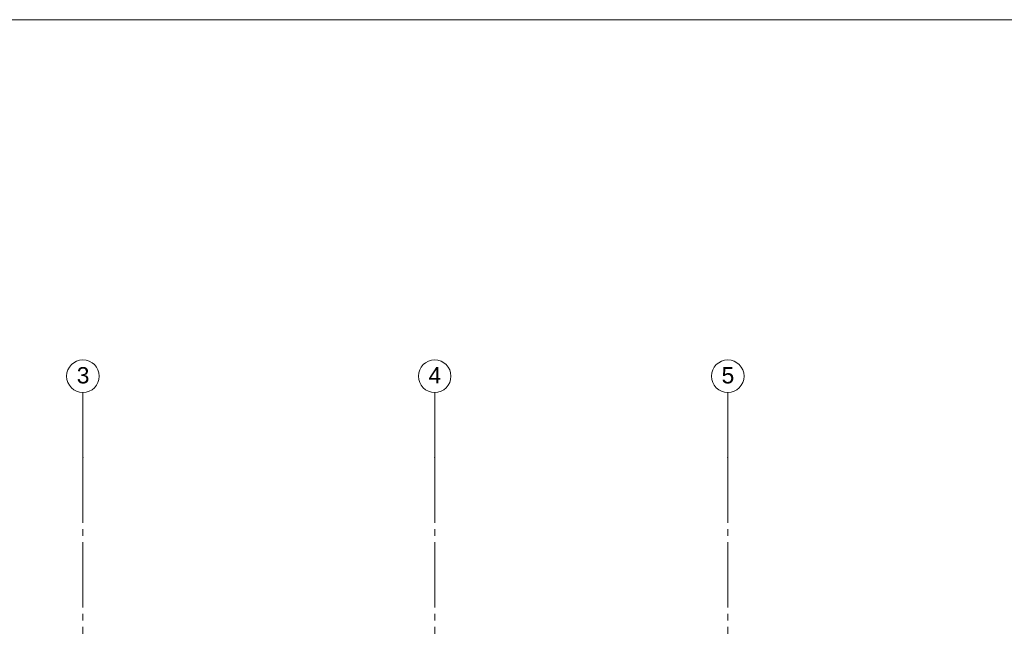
# Paper-space layout '19061B VOn 010b Plattegrond begane grond' of a CAD drawing. Header units: millimetres. Extents: x 10 to 1052, y 0 to 594.
# Tile 20 of 42: x 225 to 376, y 491 to 584. Entities that reach past the tile are written whole.
import ezdxf
from ezdxf.xclip import XClip

# ---------------------------------------------------------------- set-up
doc = ezdxf.new("R2010")
doc.units = ezdxf.units.MM
doc.header["$MEASUREMENT"] = 0
doc.header["$XCLIPFRAME"] = 0
doc.linetypes.add('B0204', pattern=[13, 10, -1, 1, -1])
doc.layers.add('A Stramien', color=7, linetype='Continuous')
doc.styles.add('GENERATED_STYLE_4', font='txt')

# ---------------------------------------------------------------- blocks, each defined once
blk = doc.blocks.new('Drawing_2_1', base_point=(162.76, 134.76))
at = {"layer": 'A Stramien', "color": 9, "linetype": 'B0204', "lineweight": 0}
for p, q in [((234.76, 516.76), (234.76, 526.76)), ((288.76, 516.76), (288.76, 526.76)), ((333.76, 516.76), (333.76, 526.76)), ((234.76, 516.76), (234.76, 94.76)), ((288.76, 516.76), (288.76, 94.76)), ((333.76, 516.76), (333.76, 94.76))]:
    blk.add_line(p, q, dxfattribs=at)
at = {"layer": 'A Stramien', "color": 2, "linetype": 'Continuous', "lineweight": 0, "flags": 128}
for points in [[(234.76, 526.76, 1), (234.76, 531.76, 1)], [(288.76, 526.76, 1), (288.76, 531.76, 1)], [(333.76, 526.76, 1), (333.76, 531.76, 1)]]:
    blk.add_lwpolyline(points, format="xyb", close=True, dxfattribs=at)
at = {"layer": 'A Stramien', "color": 9, "linetype": 'B0204', "lineweight": 0}
for p in [(234.76, 516.76), (234.76, 516.76), (288.76, 516.76), (288.76, 516.76), (333.76, 516.76), (333.76, 516.76)]:
    blk.add_point(p, dxfattribs=at)
at = {"layer": 'A Stramien', "color": 2, "linetype": 'Continuous', "lineweight": 0, "char_height": 2.5, "attachment_point": 4, "style": 'GENERATED_STYLE_4'}
for s, insert in [('\\A1;{\\pql;\\pt0;\\fArial|b0|i0|c0|p38;3}', (233.81, 529.38)), ('\\A1;{\\pql;\\pt0;\\fArial|b0|i0|c0|p38;4}', (287.81, 529.4)), ('\\A1;{\\pql;\\pt0;\\fArial|b0|i0|c0|p38;5}', (332.81, 529.38))]:
    blk.add_mtext(s, dxfattribs=dict(at, insert=insert))

psp = doc.layouts.new('19061B VOn 010b Plattegrond begane grond')

# ---------------------------------------------------------------- linework, layer by layer
at = {"color": 1, "linetype": 'Continuous', "lineweight": 0, "flags": 128}
psp.add_lwpolyline([(9.91, 584), (911.83, 584), (911.83, 10), (9.91, 10)], close=True, dxfattribs=at)

# ---------------------------------------------------------------- next in the draw order: block references
at = {"color": 4, "linetype": 'Continuous', "lineweight": 0}
ref = psp.add_blockref('Drawing_2_1', (162.76, 134.76), dxfattribs=at)
XClip(ref).set_block_clipping_path([(63.602702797, 41.749456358), (869.5607390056, 554.9340651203)])

doc.saveas('drawing.dxf')
